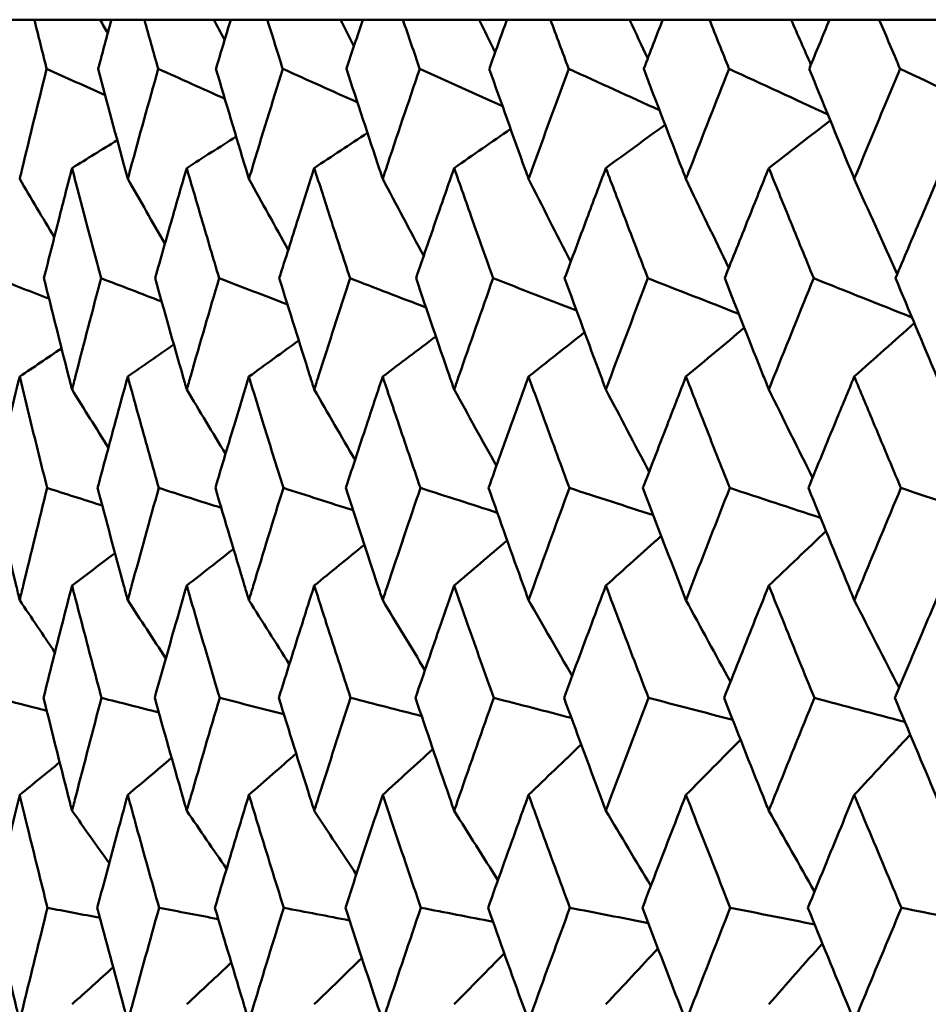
# Model space of a CAD drawing. Header units: millimetres. Extents: x 61 to 1929, y 482 to 2664.
# Tile 25 of 219: x 312.68 to 317.47, y 716.16 to 721.35. Entities that reach past the tile are written whole.
import ezdxf

# ---------------------------------------------------------------- set-up
doc = ezdxf.new("R2010")
doc.units = ezdxf.units.MM
doc.header["$LTSCALE"] = 10
doc.layers.add('Widoczne (ISO)', color=7, linetype='Continuous', lineweight=50)

msp = doc.modelspace()

# ---------------------------------------------------------------- linework, layer by layer
at = {"layer": 'Widoczne (ISO)'}
for p, q in [((312.7552, 721.3536), (312.6016, 721.3536)), ((312.7552, 721.3536), (313.1025, 721.3536)), ((313.1025, 721.3536), (313.1619, 721.3536)), ((313.3357, 721.3536), (313.1619, 721.3536)), ((313.3357, 721.3536), (313.7028, 721.3536)), ((313.7028, 721.3536), (313.7917, 721.3536)), ((313.985, 721.3536), (313.7917, 721.3536)), ((313.985, 721.3536), (314.3704, 721.3536)), ((314.3704, 721.3536), (314.4886, 721.3536)), ((314.7005, 721.3536), (314.4886, 721.3536)), ((314.7005, 721.3536), (315.1027, 721.3536)), ((315.1027, 721.3536), (315.2496, 721.3536)), ((315.4795, 721.3536), (315.2496, 721.3536)), ((315.4795, 721.3536), (315.897, 721.3536)), ((315.897, 721.3536), (316.072, 721.3536)), ((316.3189, 721.3536), (316.072, 721.3536)), ((316.3189, 721.3536), (316.7499, 721.3536)), ((316.7499, 721.3536), (316.9524, 721.3536)), ((317.2153, 721.3536), (316.9524, 721.3536)), ((317.2153, 721.3536), (317.649, 721.3536))]:
    msp.add_line(p, q, dxfattribs=at)
msp.add_circle((330.7742, 751.3536), 50, dxfattribs=at)
for points, knots in [([(312.8201, 721.0943), (312.82, 721.0948), (312.8199, 721.0954), (312.7981, 721.1818), (312.7766, 721.2677), (312.7552, 721.3536)], [0.02951568, 0.02951568, 0.02951568, 0.02951568, 0.02969929, 0.02969929, 0.05939589, 0.05939589, 0.05939589, 0.05939589]), ([(313.1619, 721.3536), (313.1386, 721.2677), (313.1155, 721.1818), (313.0923, 721.0954), (313.0922, 721.0948), (313.092, 721.0943)], [0, 0, 0, 0, 0.02969567, 0.02969567, 0.02988021, 0.02988021, 0.02988021, 0.02988021]), ([(313.4089, 721.0943), (313.4087, 721.0948), (313.4086, 721.0954), (313.384, 721.1818), (313.3598, 721.2677), (313.3357, 721.3536)], [0.02951568, 0.02951568, 0.02951568, 0.02951568, 0.02969929, 0.02969929, 0.05939589, 0.05939589, 0.05939589, 0.05939589]), ([(313.7917, 721.3536), (313.7657, 721.2677), (313.7399, 721.1818), (313.7141, 721.0954), (313.7139, 721.0948), (313.7137, 721.0943)], [0, 0, 0, 0, 0.02969567, 0.02969567, 0.02988021, 0.02988021, 0.02988021, 0.02988021]), ([(314.0662, 721.0943), (314.066, 721.0948), (314.0658, 721.0954), (314.0386, 721.1818), (314.0117, 721.2677), (313.985, 721.3536)], [0.02951568, 0.02951568, 0.02951568, 0.02951568, 0.02969929, 0.02969929, 0.05939589, 0.05939589, 0.05939589, 0.05939589]), ([(314.4886, 721.3536), (314.46, 721.2677), (314.4316, 721.1818), (314.4031, 721.0954), (314.403, 721.0948), (314.4028, 721.0943)], [0, 0, 0, 0, 0.02969567, 0.02969567, 0.02988021, 0.02988021, 0.02988021, 0.02988021]), ([(314.7894, 721.0943), (314.7892, 721.0948), (314.789, 721.0954), (314.7593, 721.1818), (314.7298, 721.2677), (314.7005, 721.3536)], [0.02951568, 0.02951568, 0.02951568, 0.02951568, 0.02969929, 0.02969929, 0.05939589, 0.05939589, 0.05939589, 0.05939589]), ([(315.2496, 721.3536), (315.2186, 721.2677), (315.1877, 721.1818), (315.1568, 721.0954), (315.1566, 721.0948), (315.1564, 721.0943)], [0, 0, 0, 0, 0.02969567, 0.02969567, 0.02988021, 0.02988021, 0.02988021, 0.02988021]), ([(315.5757, 721.0943), (315.5755, 721.0948), (315.5753, 721.0954), (315.5431, 721.1818), (315.5112, 721.2677), (315.4795, 721.3536)], [0.02951568, 0.02951568, 0.02951568, 0.02951568, 0.02969929, 0.02969929, 0.05939589, 0.05939589, 0.05939589, 0.05939589]), ([(316.072, 721.3536), (316.0386, 721.2677), (316.0054, 721.1818), (315.9721, 721.0954), (315.9719, 721.0948), (315.9717, 721.0943)], [0, 0, 0, 0, 0.02969567, 0.02969567, 0.02988021, 0.02988021, 0.02988021, 0.02988021]), ([(316.4219, 721.0943), (316.4217, 721.0948), (316.4215, 721.0954), (316.387, 721.1818), (316.3529, 721.2677), (316.3189, 721.3536)], [0.02951568, 0.02951568, 0.02951568, 0.02951568, 0.02969929, 0.02969929, 0.05939589, 0.05939589, 0.05939589, 0.05939589]), ([(316.9524, 721.3536), (316.9168, 721.2677), (316.8814, 721.1818), (316.8459, 721.0954), (316.8456, 721.0948), (316.8454, 721.0943)], [0, 0, 0, 0, 0.02969567, 0.02969567, 0.02988021, 0.02988021, 0.02988021, 0.02988021]), ([(317.3249, 721.0943), (317.3246, 721.0948), (317.3244, 721.0954), (317.2878, 721.1818), (317.2515, 721.2677), (317.2153, 721.3536)], [0.02951568, 0.02951568, 0.02951568, 0.02951568, 0.02969929, 0.02969929, 0.05939589, 0.05939589, 0.05939589, 0.05939589]), ([(312.6777, 720.5133), (312.6816, 720.5295), (312.6855, 720.5457), (312.7323, 720.7394), (312.7759, 720.9169), (312.8201, 721.0943)], [0.0853813, 0.0853813, 0.0853813, 0.0853813, 0.09097809, 0.09097809, 0.15214536, 0.15214536, 0.15214536, 0.15214536]), ([(313.092, 721.0943), (313.139, 720.917), (313.1865, 720.7396), (313.2392, 720.546), (313.2436, 720.5296), (313.2481, 720.5133)], [0.0297954, 0.0297954, 0.0297954, 0.0297954, 0.09092493, 0.09092493, 0.09655955, 0.09655955, 0.09655955, 0.09655955]), ([(313.2481, 720.5133), (313.2525, 720.5295), (313.257, 720.5457), (313.3099, 720.7394), (313.359, 720.9169), (313.4089, 721.0943)], [0.0853813, 0.0853813, 0.0853813, 0.0853813, 0.09097809, 0.09097809, 0.15214536, 0.15214536, 0.15214536, 0.15214536]), ([(313.7137, 721.0943), (313.7661, 720.917), (313.8192, 720.7396), (313.8778, 720.546), (313.8827, 720.5296), (313.8877, 720.5133)], [0.0297954, 0.0297954, 0.0297954, 0.0297954, 0.09092493, 0.09092493, 0.09655955, 0.09655955, 0.09655955, 0.09655955]), ([(313.8877, 720.5133), (313.8926, 720.5295), (313.8975, 720.5457), (313.9564, 720.7394), (314.0109, 720.9169), (314.0662, 721.0943)], [0.0853813, 0.0853813, 0.0853813, 0.0853813, 0.09097809, 0.09097809, 0.15214536, 0.15214536, 0.15214536, 0.15214536]), ([(314.4028, 721.0943), (314.4605, 720.917), (314.5187, 720.7396), (314.583, 720.546), (314.5885, 720.5296), (314.5939, 720.5133)], [0.0297954, 0.0297954, 0.0297954, 0.0297954, 0.09092493, 0.09092493, 0.09655955, 0.09655955, 0.09655955, 0.09655955]), ([(314.5939, 720.5133), (314.5993, 720.5295), (314.6047, 720.5457), (314.6692, 720.7394), (314.729, 720.9169), (314.7894, 721.0943)], [0.0853813, 0.0853813, 0.0853813, 0.0853813, 0.09097809, 0.09097809, 0.15214536, 0.15214536, 0.15214536, 0.15214536]), ([(315.1564, 721.0943), (315.2191, 720.917), (315.2824, 720.7396), (315.3522, 720.546), (315.3581, 720.5296), (315.364, 720.5133)], [0.0297954, 0.0297954, 0.0297954, 0.0297954, 0.09092493, 0.09092493, 0.09655955, 0.09655955, 0.09655955, 0.09655955]), ([(315.364, 720.5133), (315.3698, 720.5295), (315.3757, 720.5457), (315.4457, 720.7394), (315.5104, 720.9169), (315.5757, 721.0943)], [0.0853813, 0.0853813, 0.0853813, 0.0853813, 0.09097809, 0.09097809, 0.15214536, 0.15214536, 0.15214536, 0.15214536]), ([(315.9717, 721.0943), (316.0392, 720.917), (316.1073, 720.7396), (316.1822, 720.546), (316.1885, 720.5296), (316.1949, 720.5133)], [0.0297954, 0.0297954, 0.0297954, 0.0297954, 0.09092493, 0.09092493, 0.09655955, 0.09655955, 0.09655955, 0.09655955]), ([(316.1949, 720.5133), (316.2011, 720.5295), (316.2074, 720.5457), (316.2826, 720.7394), (316.352, 720.9169), (316.4219, 721.0943)], [0.0853813, 0.0853813, 0.0853813, 0.0853813, 0.09097809, 0.09097809, 0.15214536, 0.15214536, 0.15214536, 0.15214536]), ([(316.8454, 721.0943), (316.9175, 720.917), (316.99, 720.7396), (317.0698, 720.546), (317.0765, 720.5296), (317.0833, 720.5133)], [0.0297954, 0.0297954, 0.0297954, 0.0297954, 0.09092493, 0.09092493, 0.09655955, 0.09655955, 0.09655955, 0.09655955]), ([(317.0833, 720.5133), (317.09, 720.5295), (317.0967, 720.5457), (317.1767, 720.7394), (317.2505, 720.9169), (317.3249, 721.0943)], [0.0853813, 0.0853813, 0.0853813, 0.0853813, 0.09097809, 0.09097809, 0.15214536, 0.15214536, 0.15214536, 0.15214536]), ([(312.9541, 720.571), (312.931, 720.4821), (312.9081, 720.3932), (312.8586, 720.1994), (312.8321, 720.0945), (312.8058, 719.9896)], [0.03078053, 0.03078053, 0.03078053, 0.03078053, 0.06149921, 0.06149921, 0.09773041, 0.09773041, 0.09773041, 0.09773041]), ([(313.1073, 719.9896), (313.0793, 720.0945), (313.0514, 720.1994), (313.0004, 720.3931), (312.9772, 720.482), (312.9541, 720.571)], [0.02528165, 0.02528165, 0.02528165, 0.02528165, 0.06150593, 0.06150593, 0.09223152, 0.09223152, 0.09223152, 0.09223152]), ([(313.5594, 720.571), (313.5335, 720.4821), (313.5078, 720.3932), (313.4522, 720.1994), (313.4223, 720.0945), (313.3927, 719.9896)], [0.03078053, 0.03078053, 0.03078053, 0.03078053, 0.06149921, 0.06149921, 0.09773041, 0.09773041, 0.09773041, 0.09773041]), ([(313.7308, 719.9896), (313.6995, 720.0945), (313.6684, 720.1994), (313.6113, 720.3931), (313.5853, 720.482), (313.5594, 720.571)], [0.02528165, 0.02528165, 0.02528165, 0.02528165, 0.06150593, 0.06150593, 0.09223152, 0.09223152, 0.09223152, 0.09223152]), ([(314.2326, 720.571), (314.204, 720.4821), (314.1756, 720.3932), (314.1141, 720.1994), (314.0811, 720.0945), (314.0482, 719.9896)], [0.03078053, 0.03078053, 0.03078053, 0.03078053, 0.06149921, 0.06149921, 0.09773041, 0.09773041, 0.09773041, 0.09773041]), ([(314.4216, 719.9896), (314.3871, 720.0945), (314.3528, 720.1994), (314.2899, 720.3931), (314.2612, 720.482), (314.2326, 720.571)], [0.02528165, 0.02528165, 0.02528165, 0.02528165, 0.06150593, 0.06150593, 0.09223152, 0.09223152, 0.09223152, 0.09223152]), ([(314.9711, 720.571), (314.94, 720.4821), (314.909, 720.3932), (314.8418, 720.1994), (314.8057, 720.0945), (314.7697, 719.9896)], [0.03078053, 0.03078053, 0.03078053, 0.03078053, 0.06149921, 0.06149921, 0.09773041, 0.09773041, 0.09773041, 0.09773041]), ([(315.1769, 719.9896), (315.1394, 720.0945), (315.1021, 720.1994), (315.0336, 720.3931), (315.0023, 720.482), (314.9711, 720.571)], [0.02528165, 0.02528165, 0.02528165, 0.02528165, 0.06150593, 0.06150593, 0.09223152, 0.09223152, 0.09223152, 0.09223152]), ([(315.772, 720.571), (315.7384, 720.4821), (315.7049, 720.3932), (315.6324, 720.1994), (315.5933, 720.0945), (315.5544, 719.9896)], [0.03078053, 0.03078053, 0.03078053, 0.03078053, 0.06149921, 0.06149921, 0.09773041, 0.09773041, 0.09773041, 0.09773041]), ([(315.9937, 719.9896), (315.9534, 720.0945), (315.9132, 720.1994), (315.8394, 720.3931), (315.8056, 720.482), (315.772, 720.571)], [0.02528165, 0.02528165, 0.02528165, 0.02528165, 0.06150593, 0.06150593, 0.09223152, 0.09223152, 0.09223152, 0.09223152]), ([(316.6321, 720.571), (316.5962, 720.4821), (316.5604, 720.3932), (316.4827, 720.1994), (316.4408, 720.0945), (316.3992, 719.9896)], [0.03078053, 0.03078053, 0.03078053, 0.03078053, 0.06149921, 0.06149921, 0.09773041, 0.09773041, 0.09773041, 0.09773041]), ([(316.8689, 719.9896), (316.8259, 720.0945), (316.783, 720.1994), (316.7041, 720.3931), (316.668, 720.482), (316.6321, 720.571)], [0.02528165, 0.02528165, 0.02528165, 0.02528165, 0.06150593, 0.06150593, 0.09223152, 0.09223152, 0.09223152, 0.09223152]), ([(317.548, 720.571), (317.5099, 720.4821), (317.4719, 720.3932), (317.3894, 720.1994), (317.3449, 720.0945), (317.3007, 719.9896)], [0.03078053, 0.03078053, 0.03078053, 0.03078053, 0.06149921, 0.06149921, 0.09773041, 0.09773041, 0.09773041, 0.09773041]), ([(312.8058, 719.9896), (312.8484, 719.8181), (312.8916, 719.6466), (312.9417, 719.4508), (312.9479, 719.4265), (312.9541, 719.4023)], [0.02983351, 0.02983351, 0.02983351, 0.02983351, 0.0889495, 0.0889495, 0.09731113, 0.09731113, 0.09731113, 0.09731113]), ([(312.9541, 719.4023), (312.9603, 719.4264), (312.9665, 719.4506), (313.017, 719.6464), (313.0618, 719.818), (313.1073, 719.9896)], [0.0806421, 0.0806421, 0.0806421, 0.0806421, 0.08897282, 0.08897282, 0.14811965, 0.14811965, 0.14811965, 0.14811965]), ([(313.3927, 719.9896), (313.4407, 719.8181), (313.4893, 719.6466), (313.5454, 719.4508), (313.5524, 719.4265), (313.5594, 719.4023)], [0.02983351, 0.02983351, 0.02983351, 0.02983351, 0.0889495, 0.0889495, 0.09731113, 0.09731113, 0.09731113, 0.09731113]), ([(313.5594, 719.4023), (313.5663, 719.4264), (313.5733, 719.4506), (313.6299, 719.6464), (313.68, 719.818), (313.7308, 719.9896)], [0.0806421, 0.0806421, 0.0806421, 0.0806421, 0.08897282, 0.08897282, 0.14811965, 0.14811965, 0.14811965, 0.14811965]), ([(314.0482, 719.9896), (314.1014, 719.8181), (314.1552, 719.6466), (314.2172, 719.4508), (314.2249, 719.4265), (314.2326, 719.4023)], [0.02983351, 0.02983351, 0.02983351, 0.02983351, 0.0889495, 0.0889495, 0.09731113, 0.09731113, 0.09731113, 0.09731113]), ([(314.2326, 719.4023), (314.2403, 719.4264), (314.248, 719.4506), (314.3104, 719.6464), (314.3657, 719.818), (314.4216, 719.9896)], [0.0806421, 0.0806421, 0.0806421, 0.0806421, 0.08897282, 0.08897282, 0.14811965, 0.14811965, 0.14811965, 0.14811965]), ([(314.7697, 719.9896), (314.8279, 719.8181), (314.8867, 719.6466), (314.9543, 719.4508), (314.9627, 719.4265), (314.9711, 719.4023)], [0.02983351, 0.02983351, 0.02983351, 0.02983351, 0.0889495, 0.0889495, 0.09731113, 0.09731113, 0.09731113, 0.09731113]), ([(314.9711, 719.4023), (314.9795, 719.4264), (314.9879, 719.4506), (315.0559, 719.6464), (315.1161, 719.818), (315.1769, 719.9896)], [0.0806421, 0.0806421, 0.0806421, 0.0806421, 0.08897282, 0.08897282, 0.14811965, 0.14811965, 0.14811965, 0.14811965]), ([(315.5544, 719.9896), (315.6174, 719.8181), (315.6808, 719.6466), (315.7539, 719.4508), (315.7629, 719.4265), (315.772, 719.4023)], [0.02983351, 0.02983351, 0.02983351, 0.02983351, 0.0889495, 0.0889495, 0.09731113, 0.09731113, 0.09731113, 0.09731113]), ([(315.772, 719.4023), (315.781, 719.4264), (315.7901, 719.4506), (315.8635, 719.6464), (315.9283, 719.818), (315.9937, 719.9896)], [0.0806421, 0.0806421, 0.0806421, 0.0806421, 0.08897282, 0.08897282, 0.14811965, 0.14811965, 0.14811965, 0.14811965]), ([(316.3992, 719.9896), (316.4666, 719.8181), (316.5346, 719.6466), (316.6127, 719.4508), (316.6224, 719.4265), (316.6321, 719.4023)], [0.02983351, 0.02983351, 0.02983351, 0.02983351, 0.0889495, 0.0889495, 0.09731113, 0.09731113, 0.09731113, 0.09731113]), ([(316.6321, 719.4023), (316.6418, 719.4264), (316.6514, 719.4506), (316.7299, 719.6464), (316.7991, 719.818), (316.8689, 719.9896)], [0.0806421, 0.0806421, 0.0806421, 0.0806421, 0.08897282, 0.08897282, 0.14811965, 0.14811965, 0.14811965, 0.14811965]), ([(317.3007, 719.9896), (317.3724, 719.8181), (317.4445, 719.6466), (317.5274, 719.4508), (317.5377, 719.4265), (317.548, 719.4023)], [0.02983351, 0.02983351, 0.02983351, 0.02983351, 0.0889495, 0.0889495, 0.09731113, 0.09731113, 0.09731113, 0.09731113]), ([(312.6777, 719.4706), (312.6586, 719.3921), (312.6397, 719.3137), (312.5929, 719.1179), (312.5651, 719.0005), (312.5377, 718.8831)], [0.03448054, 0.03448054, 0.03448054, 0.03448054, 0.06157222, 0.06157222, 0.10209717, 0.10209717, 0.10209717, 0.10209717]), ([(312.8228, 718.8831), (312.7933, 719.0005), (312.7641, 719.1178), (312.7159, 719.3136), (312.6967, 719.3921), (312.6777, 719.4706)], [0.02104899, 0.02104899, 0.02104899, 0.02104899, 0.0615671, 0.0615671, 0.08866561, 0.08866561, 0.08866561, 0.08866561]), ([(313.2481, 719.4706), (313.2265, 719.3921), (313.2051, 719.3137), (313.152, 719.1179), (313.1205, 719.0005), (313.0892, 718.8831)], [0.03448054, 0.03448054, 0.03448054, 0.03448054, 0.06157222, 0.06157222, 0.10209717, 0.10209717, 0.10209717, 0.10209717]), ([(313.4119, 718.8831), (313.3787, 719.0005), (313.3458, 719.1178), (313.2913, 719.3136), (313.2697, 719.3921), (313.2481, 719.4706)], [0.02104899, 0.02104899, 0.02104899, 0.02104899, 0.0615671, 0.0615671, 0.08866561, 0.08866561, 0.08866561, 0.08866561]), ([(313.8877, 719.4706), (313.8637, 719.3921), (313.8399, 719.3137), (313.7807, 719.1179), (313.7455, 719.0005), (313.7106, 718.8831)], [0.03448054, 0.03448054, 0.03448054, 0.03448054, 0.06157222, 0.06157222, 0.10209717, 0.10209717, 0.10209717, 0.10209717]), ([(314.0694, 718.8831), (314.0327, 719.0005), (313.9962, 719.1178), (313.9357, 719.3136), (313.9116, 719.3921), (313.8877, 719.4706)], [0.02104899, 0.02104899, 0.02104899, 0.02104899, 0.0615671, 0.0615671, 0.08866561, 0.08866561, 0.08866561, 0.08866561]), ([(314.5939, 719.4706), (314.5676, 719.3921), (314.5414, 719.3137), (314.4764, 719.1179), (314.4377, 719.0005), (314.3993, 718.8831)], [0.03448054, 0.03448054, 0.03448054, 0.03448054, 0.06157222, 0.06157222, 0.10209717, 0.10209717, 0.10209717, 0.10209717]), ([(314.793, 718.8831), (314.7528, 719.0005), (314.7128, 719.1178), (314.6466, 719.3136), (314.6202, 719.3921), (314.5939, 719.4706)], [0.02104899, 0.02104899, 0.02104899, 0.02104899, 0.0615671, 0.0615671, 0.08866561, 0.08866561, 0.08866561, 0.08866561]), ([(315.364, 719.4706), (315.3354, 719.3921), (315.307, 719.3137), (315.2365, 719.1179), (315.1944, 719.0005), (315.1527, 718.8831)], [0.03448054, 0.03448054, 0.03448054, 0.03448054, 0.06157222, 0.06157222, 0.10209717, 0.10209717, 0.10209717, 0.10209717]), ([(315.5795, 718.8831), (315.5361, 719.0005), (315.4928, 719.1178), (315.4211, 719.3136), (315.3925, 719.3921), (315.364, 719.4706)], [0.02104899, 0.02104899, 0.02104899, 0.02104899, 0.0615671, 0.0615671, 0.08866561, 0.08866561, 0.08866561, 0.08866561]), ([(316.1949, 719.4706), (316.1642, 719.3921), (316.1337, 719.3137), (316.0579, 719.1179), (316.0126, 719.0005), (315.9677, 718.8831)], [0.03448054, 0.03448054, 0.03448054, 0.03448054, 0.06157222, 0.06157222, 0.10209717, 0.10209717, 0.10209717, 0.10209717]), ([(316.4261, 718.8831), (316.3795, 719.0005), (316.3332, 719.1178), (316.2562, 719.3136), (316.2255, 719.3921), (316.1949, 719.4706)], [0.02104899, 0.02104899, 0.02104899, 0.02104899, 0.0615671, 0.0615671, 0.08866561, 0.08866561, 0.08866561, 0.08866561]), ([(317.0833, 719.4706), (317.0507, 719.3921), (317.0182, 719.3137), (316.9373, 719.1179), (316.8891, 719.0005), (316.8411, 718.8831)], [0.03448054, 0.03448054, 0.03448054, 0.03448054, 0.06157222, 0.06157222, 0.10209717, 0.10209717, 0.10209717, 0.10209717]), ([(317.3293, 718.8831), (317.2798, 719.0005), (317.2305, 719.1178), (317.1486, 719.3136), (317.1159, 719.3921), (317.0833, 719.4706)], [0.02104899, 0.02104899, 0.02104899, 0.02104899, 0.0615671, 0.0615671, 0.08866561, 0.08866561, 0.08866561, 0.08866561]), ([(312.5377, 718.8831), (312.5776, 718.7109), (312.6182, 718.5387), (312.6656, 718.3413), (312.6716, 718.3161), (312.6777, 718.2908)], [0.02530969, 0.02530969, 0.02530969, 0.02530969, 0.08465152, 0.08465152, 0.09334823, 0.09334823, 0.09334823, 0.09334823]), ([(312.6777, 718.2908), (312.6837, 718.316), (312.6898, 718.3412), (312.7376, 718.5386), (312.7799, 718.7109), (312.8228, 718.8831)], [0.07597559, 0.07597559, 0.07597559, 0.07597559, 0.08464777, 0.08464777, 0.14401425, 0.14401425, 0.14401425, 0.14401425]), ([(313.0892, 718.8831), (313.1347, 718.7109), (313.1808, 718.5387), (313.2344, 718.3413), (313.2412, 718.3161), (313.2481, 718.2908)], [0.02530969, 0.02530969, 0.02530969, 0.02530969, 0.08465152, 0.08465152, 0.09334823, 0.09334823, 0.09334823, 0.09334823]), ([(313.2481, 718.2908), (313.2549, 718.316), (313.2618, 718.3412), (313.3158, 718.5386), (313.3635, 718.7109), (313.4119, 718.8831)], [0.07597559, 0.07597559, 0.07597559, 0.07597559, 0.08464777, 0.08464777, 0.14401425, 0.14401425, 0.14401425, 0.14401425]), ([(313.7106, 718.8831), (313.7614, 718.7109), (313.8128, 718.5387), (313.8724, 718.3413), (313.88, 718.3161), (313.8877, 718.2908)], [0.02530969, 0.02530969, 0.02530969, 0.02530969, 0.08465152, 0.08465152, 0.09334823, 0.09334823, 0.09334823, 0.09334823]), ([(313.8877, 718.2908), (313.8953, 718.316), (313.9029, 718.3412), (313.9629, 718.5386), (314.0159, 718.7109), (314.0694, 718.8831)], [0.07597559, 0.07597559, 0.07597559, 0.07597559, 0.08464777, 0.08464777, 0.14401425, 0.14401425, 0.14401425, 0.14401425]), ([(314.3993, 718.8831), (314.4552, 718.7109), (314.5117, 718.5387), (314.5771, 718.3413), (314.5855, 718.3161), (314.5939, 718.2908)], [0.02530969, 0.02530969, 0.02530969, 0.02530969, 0.08465152, 0.08465152, 0.09334823, 0.09334823, 0.09334823, 0.09334823]), ([(314.5939, 718.2908), (314.6022, 718.316), (314.6106, 718.3412), (314.6764, 718.5386), (314.7344, 718.7109), (314.793, 718.8831)], [0.07597559, 0.07597559, 0.07597559, 0.07597559, 0.08464777, 0.08464777, 0.14401425, 0.14401425, 0.14401425, 0.14401425]), ([(315.1527, 718.8831), (315.2135, 718.7109), (315.2748, 718.5387), (315.3458, 718.3413), (315.3549, 718.3161), (315.364, 718.2908)], [0.02530969, 0.02530969, 0.02530969, 0.02530969, 0.08465152, 0.08465152, 0.09334823, 0.09334823, 0.09334823, 0.09334823]), ([(315.364, 718.2908), (315.373, 718.316), (315.3821, 718.3412), (315.4534, 718.5386), (315.5162, 718.7109), (315.5795, 718.8831)], [0.07597559, 0.07597559, 0.07597559, 0.07597559, 0.08464777, 0.08464777, 0.14401425, 0.14401425, 0.14401425, 0.14401425]), ([(315.9677, 718.8831), (316.0331, 718.7109), (316.0991, 718.5387), (316.1753, 718.3413), (316.1851, 718.3161), (316.1949, 718.2908)], [0.02530969, 0.02530969, 0.02530969, 0.02530969, 0.08465152, 0.08465152, 0.09334823, 0.09334823, 0.09334823, 0.09334823]), ([(316.1949, 718.2908), (316.2046, 718.316), (316.2143, 718.3412), (316.2909, 718.5386), (316.3583, 718.7109), (316.4261, 718.8831)], [0.07597559, 0.07597559, 0.07597559, 0.07597559, 0.08464777, 0.08464777, 0.14401425, 0.14401425, 0.14401425, 0.14401425]), ([(316.8411, 718.8831), (316.911, 718.7109), (316.9813, 718.5387), (317.0625, 718.3413), (317.0729, 718.3161), (317.0833, 718.2908)], [0.02530969, 0.02530969, 0.02530969, 0.02530969, 0.08465152, 0.08465152, 0.09334823, 0.09334823, 0.09334823, 0.09334823]), ([(317.0833, 718.2908), (317.0937, 718.316), (317.104, 718.3412), (317.1856, 718.5386), (317.2572, 718.7109), (317.3293, 718.8831)], [0.07597559, 0.07597559, 0.07597559, 0.07597559, 0.08464777, 0.08464777, 0.14401425, 0.14401425, 0.14401425, 0.14401425]), ([(312.9541, 718.3678), (312.9366, 718.3002), (312.9192, 718.2325), (312.8688, 718.0351), (312.836, 717.9054), (312.8036, 717.7757)], [0.03825175, 0.03825175, 0.03825175, 0.03825175, 0.06160817, 0.06160817, 0.10638617, 0.10638617, 0.10638617, 0.10638617]), ([(313.1096, 717.7757), (313.075, 717.9054), (313.0408, 718.0351), (312.9892, 718.2325), (312.9716, 718.3002), (312.9541, 718.3678)], [0.01681985, 0.01681985, 0.01681985, 0.01681985, 0.06159108, 0.06159108, 0.08495433, 0.08495433, 0.08495433, 0.08495433]), ([(313.5594, 718.3678), (313.5398, 718.3002), (313.5203, 718.2325), (313.4636, 718.0351), (313.4268, 717.9054), (313.3903, 717.7757)], [0.03825175, 0.03825175, 0.03825175, 0.03825175, 0.06160817, 0.06160817, 0.10638617, 0.10638617, 0.10638617, 0.10638617]), ([(313.7334, 717.7757), (313.6947, 717.9054), (313.6565, 718.0351), (313.5987, 718.2325), (313.579, 718.3002), (313.5594, 718.3678)], [0.01681985, 0.01681985, 0.01681985, 0.01681985, 0.06159108, 0.06159108, 0.08495433, 0.08495433, 0.08495433, 0.08495433]), ([(314.2326, 718.3678), (314.211, 718.3002), (314.1894, 718.2325), (314.1268, 718.0351), (314.086, 717.9054), (314.0455, 717.7757)], [0.03825175, 0.03825175, 0.03825175, 0.03825175, 0.06160817, 0.06160817, 0.10638617, 0.10638617, 0.10638617, 0.10638617]), ([(314.4244, 717.7757), (314.3819, 717.9054), (314.3397, 718.0351), (314.276, 718.2325), (314.2543, 718.3002), (314.2326, 718.3678)], [0.01681985, 0.01681985, 0.01681985, 0.01681985, 0.06159108, 0.06159108, 0.08495433, 0.08495433, 0.08495433, 0.08495433]), ([(314.9711, 718.3678), (314.9475, 718.3002), (314.924, 718.2325), (314.8557, 718.0351), (314.8111, 717.9054), (314.7668, 717.7757)], [0.03825175, 0.03825175, 0.03825175, 0.03825175, 0.06160817, 0.06160817, 0.10638617, 0.10638617, 0.10638617, 0.10638617]), ([(315.1799, 717.7757), (315.1337, 717.9054), (315.0878, 718.0351), (315.0184, 718.2325), (314.9947, 718.3002), (314.9711, 718.3678)], [0.01681985, 0.01681985, 0.01681985, 0.01681985, 0.06159108, 0.06159108, 0.08495433, 0.08495433, 0.08495433, 0.08495433]), ([(315.772, 718.3678), (315.7465, 718.3002), (315.7211, 718.2325), (315.6473, 718.0351), (315.5991, 717.9054), (315.5513, 717.7757)], [0.03825175, 0.03825175, 0.03825175, 0.03825175, 0.06160817, 0.06160817, 0.10638617, 0.10638617, 0.10638617, 0.10638617]), ([(315.997, 717.7757), (315.9473, 717.9054), (315.8978, 718.0351), (315.823, 718.2325), (315.7975, 718.3002), (315.772, 718.3678)], [0.01681985, 0.01681985, 0.01681985, 0.01681985, 0.06159108, 0.06159108, 0.08495433, 0.08495433, 0.08495433, 0.08495433]), ([(316.6321, 718.3678), (316.6049, 718.3002), (316.5777, 718.2325), (316.4987, 718.0351), (316.4471, 717.9054), (316.3958, 717.7757)], [0.03825175, 0.03825175, 0.03825175, 0.03825175, 0.06160817, 0.06160817, 0.10638617, 0.10638617, 0.10638617, 0.10638617]), ([(316.8724, 717.7757), (316.8193, 717.9054), (316.7666, 718.0351), (316.6867, 718.2325), (316.6593, 718.3002), (316.6321, 718.3678)], [0.01681985, 0.01681985, 0.01681985, 0.01681985, 0.06159108, 0.06159108, 0.08495433, 0.08495433, 0.08495433, 0.08495433]), ([(317.548, 718.3678), (317.5191, 718.3002), (317.4903, 718.2325), (317.4064, 718.0351), (317.3516, 717.9054), (317.2971, 717.7757)], [0.03825175, 0.03825175, 0.03825175, 0.03825175, 0.06160817, 0.06160817, 0.10638617, 0.10638617, 0.10638617, 0.10638617]), ([(312.8036, 717.7757), (312.8466, 717.6027), (312.8902, 717.4296), (312.941, 717.231), (312.9475, 717.2054), (312.9541, 717.1799)], [0.02053386, 0.02053386, 0.02053386, 0.02053386, 0.08016461, 0.08016461, 0.08898694, 0.08898694, 0.08898694, 0.08898694]), ([(312.9541, 717.1799), (312.9607, 717.2054), (312.9672, 717.2309), (313.0185, 717.4295), (313.0637, 717.6026), (313.1096, 717.7757)], [0.07138254, 0.07138254, 0.07138254, 0.07138254, 0.08018544, 0.08018544, 0.13983561, 0.13983561, 0.13983561, 0.13983561]), ([(313.3903, 717.7757), (313.4387, 717.6027), (313.4877, 717.4296), (313.5447, 717.231), (313.552, 717.2054), (313.5594, 717.1799)], [0.02053386, 0.02053386, 0.02053386, 0.02053386, 0.08016461, 0.08016461, 0.08898694, 0.08898694, 0.08898694, 0.08898694]), ([(313.5594, 717.1799), (313.5667, 717.2054), (313.5741, 717.2309), (313.6315, 717.4295), (313.6821, 717.6026), (313.7334, 717.7757)], [0.07138254, 0.07138254, 0.07138254, 0.07138254, 0.08018544, 0.08018544, 0.13983561, 0.13983561, 0.13983561, 0.13983561]), ([(314.0455, 717.7757), (314.0992, 717.6027), (314.1534, 717.4296), (314.2163, 717.231), (314.2245, 717.2054), (314.2326, 717.1799)], [0.02053386, 0.02053386, 0.02053386, 0.02053386, 0.08016461, 0.08016461, 0.08898694, 0.08898694, 0.08898694, 0.08898694]), ([(314.2326, 717.1799), (314.2407, 717.2054), (314.2489, 717.2309), (314.3122, 717.4295), (314.368, 717.6026), (314.4244, 717.7757)], [0.07138254, 0.07138254, 0.07138254, 0.07138254, 0.08018544, 0.08018544, 0.13983561, 0.13983561, 0.13983561, 0.13983561]), ([(314.7668, 717.7757), (314.8255, 717.6027), (314.8847, 717.4296), (314.9534, 717.231), (314.9623, 717.2054), (314.9711, 717.1799)], [0.02053386, 0.02053386, 0.02053386, 0.02053386, 0.08016461, 0.08016461, 0.08898694, 0.08898694, 0.08898694, 0.08898694]), ([(314.9711, 717.1799), (314.98, 717.2054), (314.9889, 717.2309), (315.0579, 717.4295), (315.1186, 717.6026), (315.1799, 717.7757)], [0.07138254, 0.07138254, 0.07138254, 0.07138254, 0.08018544, 0.08018544, 0.13983561, 0.13983561, 0.13983561, 0.13983561]), ([(315.5513, 717.7757), (315.6147, 717.6027), (315.6787, 717.4296), (315.7529, 717.231), (315.7624, 717.2054), (315.772, 717.1799)], [0.02053386, 0.02053386, 0.02053386, 0.02053386, 0.08016461, 0.08016461, 0.08898694, 0.08898694, 0.08898694, 0.08898694]), ([(315.772, 717.1799), (315.7816, 717.2054), (315.7911, 717.2309), (315.8656, 717.4295), (315.931, 717.6026), (315.997, 717.7757)], [0.07138254, 0.07138254, 0.07138254, 0.07138254, 0.08018544, 0.08018544, 0.13983561, 0.13983561, 0.13983561, 0.13983561]), ([(316.3958, 717.7757), (316.4638, 717.6027), (316.5323, 717.4296), (316.6116, 717.231), (316.6219, 717.2054), (316.6321, 717.1799)], [0.02053386, 0.02053386, 0.02053386, 0.02053386, 0.08016461, 0.08016461, 0.08898694, 0.08898694, 0.08898694, 0.08898694]), ([(316.6321, 717.1799), (316.6423, 717.2054), (316.6525, 717.2309), (316.7322, 717.4295), (316.802, 717.6026), (316.8724, 717.7757)], [0.07138254, 0.07138254, 0.07138254, 0.07138254, 0.08018544, 0.08018544, 0.13983561, 0.13983561, 0.13983561, 0.13983561]), ([(317.2971, 717.7757), (317.3694, 717.6027), (317.4422, 717.4296), (317.5263, 717.231), (317.5371, 717.2054), (317.548, 717.1799)], [0.02053386, 0.02053386, 0.02053386, 0.02053386, 0.08016461, 0.08016461, 0.08898694, 0.08898694, 0.08898694, 0.08898694]), ([(312.6777, 717.2636), (312.664, 717.2071), (312.6504, 717.1506), (312.6028, 716.9521), (312.5692, 716.8101), (312.5361, 716.6681)], [0.04208868, 0.04208868, 0.04208868, 0.04208868, 0.06158988, 0.06158988, 0.11059803, 0.11059803, 0.11059803, 0.11059803]), ([(312.8245, 716.6681), (312.7889, 716.8101), (312.7537, 716.9521), (312.7051, 717.1506), (312.6914, 717.2071), (312.6777, 717.2636)], [0.01259731, 0.01259731, 0.01259731, 0.01259731, 0.06159863, 0.06159863, 0.08110666, 0.08110666, 0.08110666, 0.08110666]), ([(313.2481, 717.2636), (313.2326, 717.2071), (313.2172, 717.1506), (313.1633, 716.9521), (313.1251, 716.8101), (313.0874, 716.6681)], [0.04208868, 0.04208868, 0.04208868, 0.04208868, 0.06158988, 0.06158988, 0.11059803, 0.11059803, 0.11059803, 0.11059803]), ([(313.4138, 716.6681), (313.3737, 716.8101), (313.334, 716.9521), (313.2791, 717.1506), (313.2636, 717.2071), (313.2481, 717.2636)], [0.01259731, 0.01259731, 0.01259731, 0.01259731, 0.06159863, 0.06159863, 0.08110666, 0.08110666, 0.08110666, 0.08110666]), ([(313.8877, 717.2636), (313.8704, 717.2071), (313.8533, 717.1506), (313.7933, 716.9521), (313.7507, 716.8101), (313.7086, 716.6681)], [0.04208868, 0.04208868, 0.04208868, 0.04208868, 0.06158988, 0.06158988, 0.11059803, 0.11059803, 0.11059803, 0.11059803]), ([(314.0716, 716.6681), (314.0272, 716.8101), (313.9831, 716.9521), (313.9222, 717.1506), (313.9049, 717.2071), (313.8877, 717.2636)], [0.01259731, 0.01259731, 0.01259731, 0.01259731, 0.06159863, 0.06159863, 0.08110666, 0.08110666, 0.08110666, 0.08110666]), ([(314.5939, 717.2636), (314.575, 717.2071), (314.5562, 717.1506), (314.4902, 716.9521), (314.4435, 716.8101), (314.3971, 716.6681)], [0.04208868, 0.04208868, 0.04208868, 0.04208868, 0.06158988, 0.06158988, 0.11059803, 0.11059803, 0.11059803, 0.11059803]), ([(314.7953, 716.6681), (314.7467, 716.8101), (314.6985, 716.9521), (314.6317, 717.1506), (314.6128, 717.2071), (314.5939, 717.2636)], [0.01259731, 0.01259731, 0.01259731, 0.01259731, 0.06159863, 0.06159863, 0.08110666, 0.08110666, 0.08110666, 0.08110666]), ([(315.364, 717.2636), (315.3435, 717.2071), (315.323, 717.1506), (315.2515, 716.9521), (315.2007, 716.8101), (315.1503, 716.6681)], [0.04208868, 0.04208868, 0.04208868, 0.04208868, 0.06158988, 0.06158988, 0.11059803, 0.11059803, 0.11059803, 0.11059803]), ([(315.5821, 716.6681), (315.5295, 716.8101), (315.4774, 716.9521), (315.405, 717.1506), (315.3845, 717.2071), (315.364, 717.2636)], [0.01259731, 0.01259731, 0.01259731, 0.01259731, 0.06159863, 0.06159863, 0.08110666, 0.08110666, 0.08110666, 0.08110666]), ([(316.1949, 717.2636), (316.1729, 717.2071), (316.1509, 717.1506), (316.074, 716.9521), (316.0194, 716.8101), (315.9651, 716.6681)], [0.04208868, 0.04208868, 0.04208868, 0.04208868, 0.06158988, 0.06158988, 0.11059803, 0.11059803, 0.11059803, 0.11059803]), ([(316.4288, 716.6681), (316.3725, 716.8101), (316.3166, 716.9521), (316.2389, 717.1506), (316.2169, 717.2071), (316.1949, 717.2636)], [0.01259731, 0.01259731, 0.01259731, 0.01259731, 0.06159863, 0.06159863, 0.08110666, 0.08110666, 0.08110666, 0.08110666]), ([(317.0833, 717.2636), (317.0599, 717.2071), (317.0365, 717.1506), (316.9546, 716.9521), (316.8963, 716.8101), (316.8384, 716.6681)], [0.04208868, 0.04208868, 0.04208868, 0.04208868, 0.06158988, 0.06158988, 0.11059803, 0.11059803, 0.11059803, 0.11059803]), ([(317.3321, 716.6681), (317.2723, 716.8101), (317.2129, 716.9521), (317.1302, 717.1506), (317.1067, 717.2071), (317.0833, 717.2636)], [0.01259731, 0.01259731, 0.01259731, 0.01259731, 0.06159863, 0.06159863, 0.08110666, 0.08110666, 0.08110666, 0.08110666]), ([(312.5361, 716.6681), (312.5765, 716.4941), (312.6176, 716.3201), (312.6655, 716.1208), (312.6716, 716.0954), (312.6777, 716.0701)], [0.01556037, 0.01556037, 0.01556037, 0.01556037, 0.07555527, 0.07555527, 0.08428623, 0.08428623, 0.08428623, 0.08428623]), ([(312.6777, 716.0701), (312.6838, 716.0954), (312.6899, 716.1207), (312.7382, 716.32), (312.781, 716.4941), (312.8245, 716.6681)], [0.06686277, 0.06686277, 0.06686277, 0.06686277, 0.07557848, 0.07557848, 0.13558897, 0.13558897, 0.13558897, 0.13558897]), ([(313.0874, 716.6681), (313.1334, 716.4941), (313.1801, 716.3201), (313.2343, 716.1208), (313.2412, 716.0954), (313.2481, 716.0701)], [0.01556037, 0.01556037, 0.01556037, 0.01556037, 0.07555527, 0.07555527, 0.08428623, 0.08428623, 0.08428623, 0.08428623]), ([(313.2481, 716.0701), (313.255, 716.0954), (313.2619, 716.1207), (313.3165, 716.32), (313.3648, 716.4941), (313.4138, 716.6681)], [0.06686277, 0.06686277, 0.06686277, 0.06686277, 0.07557848, 0.07557848, 0.13558897, 0.13558897, 0.13558897, 0.13558897]), ([(313.7086, 716.6681), (313.76, 716.4941), (313.812, 716.3201), (313.8723, 716.1208), (313.88, 716.0954), (313.8877, 716.0701)], [0.01556037, 0.01556037, 0.01556037, 0.01556037, 0.07555527, 0.07555527, 0.08428623, 0.08428623, 0.08428623, 0.08428623]), ([(313.8877, 716.0701), (313.8953, 716.0954), (313.903, 716.1207), (313.9637, 716.32), (314.0174, 716.4941), (314.0716, 716.6681)], [0.06686277, 0.06686277, 0.06686277, 0.06686277, 0.07557848, 0.07557848, 0.13558897, 0.13558897, 0.13558897, 0.13558897]), ([(314.3971, 716.6681), (314.4537, 716.4941), (314.5109, 716.3201), (314.577, 716.1208), (314.5855, 716.0954), (314.5939, 716.0701)], [0.01556037, 0.01556037, 0.01556037, 0.01556037, 0.07555527, 0.07555527, 0.08428623, 0.08428623, 0.08428623, 0.08428623]), ([(314.5939, 716.0701), (314.6023, 716.0954), (314.6107, 716.1207), (314.6773, 716.32), (314.736, 716.4941), (314.7953, 716.6681)], [0.06686277, 0.06686277, 0.06686277, 0.06686277, 0.07557848, 0.07557848, 0.13558897, 0.13558897, 0.13558897, 0.13558897]), ([(315.1503, 716.6681), (315.2118, 716.4941), (315.2739, 716.3201), (315.3457, 716.1208), (315.3548, 716.0954), (315.364, 716.0701)], [0.01556037, 0.01556037, 0.01556037, 0.01556037, 0.07555527, 0.07555527, 0.08428623, 0.08428623, 0.08428623, 0.08428623]), ([(315.364, 716.0701), (315.3731, 716.0954), (315.3822, 716.1207), (315.4544, 716.32), (315.518, 716.4941), (315.5821, 716.6681)], [0.06686277, 0.06686277, 0.06686277, 0.06686277, 0.07557848, 0.07557848, 0.13558897, 0.13558897, 0.13558897, 0.13558897]), ([(315.9651, 716.6681), (316.0313, 716.4941), (316.0981, 716.3201), (316.1752, 716.1208), (316.185, 716.0954), (316.1949, 716.0701)], [0.01556037, 0.01556037, 0.01556037, 0.01556037, 0.07555527, 0.07555527, 0.08428623, 0.08428623, 0.08428623, 0.08428623]), ([(316.1949, 716.0701), (316.2047, 716.0954), (316.2145, 716.1207), (316.292, 716.32), (316.3601, 716.4941), (316.4288, 716.6681)], [0.06686277, 0.06686277, 0.06686277, 0.06686277, 0.07557848, 0.07557848, 0.13558897, 0.13558897, 0.13558897, 0.13558897]), ([(316.8384, 716.6681), (316.909, 716.4941), (316.9802, 716.3201), (317.0624, 716.1208), (317.0728, 716.0954), (317.0833, 716.0701)], [0.01556037, 0.01556037, 0.01556037, 0.01556037, 0.07555527, 0.07555527, 0.08428623, 0.08428623, 0.08428623, 0.08428623]), ([(317.0833, 716.0701), (317.0937, 716.0954), (317.1042, 716.1207), (317.1867, 716.32), (317.2592, 716.4941), (317.3321, 716.6681)], [0.06686277, 0.06686277, 0.06686277, 0.06686277, 0.07557848, 0.07557848, 0.13558897, 0.13558897, 0.13558897, 0.13558897])]:
    msp.add_open_spline(points, degree=3, knots=knots, dxfattribs=at)
for points in [[(313.1025, 721.3536), (313.1158, 721.3295), (313.1291, 721.3055), (313.1424, 721.2815)], [(313.7028, 721.3536), (313.7217, 721.3181), (313.7406, 721.2827), (313.7596, 721.2472)], [(314.3704, 721.3536), (314.3943, 721.307), (314.4182, 721.2604), (314.4422, 721.2138)], [(315.1027, 721.3536), (315.131, 721.296), (315.1592, 721.2385), (315.1875, 721.181)], [(315.897, 721.3536), (315.9288, 721.2852), (315.9607, 721.2168), (315.9926, 721.1485)], [(316.7499, 721.3536), (316.7846, 721.2743), (316.8195, 721.1952), (316.8544, 721.116)], [(313.129, 720.9552), (313.026, 721.0016), (312.9231, 721.0479), (312.8201, 721.0943)], [(313.7606, 720.9364), (313.6433, 720.989), (313.5261, 721.0417), (313.4089, 721.0943)], [(314.4606, 720.9171), (314.3291, 720.9761), (314.1976, 721.0352), (314.0662, 721.0943)], [(315.2264, 720.897), (315.0807, 720.9628), (314.9351, 721.0285), (314.7894, 721.0943)], [(316.0551, 720.876), (315.8953, 720.9487), (315.7355, 721.0215), (315.5757, 721.0943)], [(316.9435, 720.8538), (316.7696, 720.9339), (316.5958, 721.0141), (316.4219, 721.0943)], [(317.8709, 720.8381), (317.6889, 720.9235), (317.5069, 721.0089), (317.3249, 721.0943)], [(316.6321, 720.571), (316.7402, 720.6547), (316.8483, 720.7384), (316.9564, 720.822)], [(314.9711, 720.571), (315.0704, 720.6398), (315.1698, 720.7087), (315.2691, 720.7774)], [(315.772, 720.571), (315.8762, 720.6471), (315.9804, 720.7231), (316.0846, 720.7991)], [(312.9541, 720.571), (313.0336, 720.6199), (313.1131, 720.6687), (313.1927, 720.7176)], [(313.5594, 720.571), (313.6463, 720.6263), (313.7332, 720.6816), (313.8202, 720.7369)], [(314.2326, 720.571), (314.3261, 720.6329), (314.4197, 720.6949), (314.5133, 720.7567)], [(312.6777, 720.5133), (312.7384, 720.4108), (312.7994, 720.3085), (312.8604, 720.2062)], [(313.2481, 720.5133), (313.3134, 720.3995), (313.3789, 720.286), (313.4446, 720.1725)], [(313.8877, 720.5133), (313.9567, 720.3886), (314.0259, 720.264), (314.0953, 720.1397)], [(314.5939, 720.5133), (314.6657, 720.3778), (314.7378, 720.2425), (314.8102, 720.1074)], [(315.364, 720.5133), (315.4378, 720.3671), (315.5119, 720.2211), (315.5862, 720.0754)], [(316.1949, 720.5133), (316.2698, 720.3564), (316.345, 720.1998), (316.4206, 720.0434)], [(317.0833, 720.5133), (317.1585, 720.3457), (317.234, 720.1783), (317.3098, 720.0113)], [(312.8326, 719.8819), (312.7396, 719.9178), (312.6466, 719.9537), (312.5536, 719.9896)], [(313.4272, 719.8667), (313.3206, 719.9077), (313.2139, 719.9487), (313.1073, 719.9896)], [(314.0913, 719.8512), (313.9711, 719.8973), (313.851, 719.9435), (313.7308, 719.9896)], [(314.8223, 719.8352), (314.6887, 719.8867), (314.5551, 719.9382), (314.4216, 719.9896)], [(315.6173, 719.8187), (315.4705, 719.8756), (315.3237, 719.9326), (315.1769, 719.9896)], [(316.4735, 719.8013), (316.3135, 719.8641), (316.1536, 719.9268), (315.9937, 719.9896)], [(317.3873, 719.783), (317.2145, 719.8518), (317.0417, 719.9207), (316.8689, 719.9896)], [(316.1949, 719.4706), (316.2974, 719.5564), (316.3999, 719.6422), (316.5025, 719.7279)], [(317.0833, 719.4706), (317.1888, 719.5647), (317.2944, 719.6587), (317.4, 719.7526)], [(314.5939, 719.4706), (314.6874, 719.5412), (314.781, 719.6117), (314.8746, 719.6822)], [(315.364, 719.4706), (315.4625, 719.5486), (315.561, 719.6266), (315.6595, 719.7045)], [(313.2481, 719.4706), (313.3292, 719.5271), (313.4103, 719.5835), (313.4914, 719.6399)], [(313.8877, 719.4706), (313.9754, 719.534), (314.0631, 719.5974), (314.1509, 719.6607)], [(312.6777, 719.4706), (312.7513, 719.5203), (312.825, 719.5699), (312.8987, 719.6196)], [(312.9541, 719.4023), (313.0179, 719.2997), (313.0818, 719.1973), (313.1459, 719.0949)], [(313.5594, 719.4023), (313.6275, 719.2889), (313.6958, 719.1757), (313.7642, 719.0627)], [(314.2326, 719.4023), (314.3042, 719.2783), (314.3759, 719.1546), (314.4479, 719.031)], [(314.9711, 719.4023), (315.0453, 719.2679), (315.1196, 719.1337), (315.1942, 718.9997)], [(315.772, 719.4023), (315.8479, 719.2574), (315.924, 719.1127), (316.0004, 718.9683)], [(316.6321, 719.4023), (316.7088, 719.2468), (316.7858, 719.0917), (316.8631, 718.9368)], [(313.1139, 718.7899), (313.0169, 718.821), (312.9198, 718.8521), (312.8228, 718.8831)], [(313.7418, 718.7778), (313.6318, 718.8129), (313.5218, 718.848), (313.4119, 718.8831)], [(314.4377, 718.7653), (314.3149, 718.8046), (314.1922, 718.8439), (314.0694, 718.8831)], [(315.1989, 718.7525), (315.0636, 718.7961), (314.9283, 718.8396), (314.793, 718.8831)], [(316.0225, 718.7392), (315.8749, 718.7872), (315.7272, 718.8352), (315.5795, 718.8831)], [(316.9053, 718.7253), (316.7456, 718.7779), (316.5858, 718.8305), (316.4261, 718.8831)], [(317.8438, 718.7106), (317.6723, 718.7681), (317.5008, 718.8256), (317.3293, 718.8831)], [(316.6321, 718.3678), (316.7326, 718.4637), (316.8332, 718.5595), (316.9339, 718.6551)], [(314.2326, 718.3678), (314.3208, 718.4397), (314.409, 718.5115), (314.4973, 718.5833)], [(314.9711, 718.3678), (315.0644, 718.4474), (315.1576, 718.5268), (315.2509, 718.6062)], [(315.772, 718.3678), (315.8694, 718.4553), (315.9668, 718.5428), (316.0642, 718.6301)], [(312.9541, 718.3678), (313.0297, 718.425), (313.1053, 718.4822), (313.1809, 718.5393)], [(313.5594, 718.3678), (313.6417, 718.4323), (313.724, 718.4967), (313.8063, 718.561)], [(312.6777, 718.2908), (312.7396, 718.1989), (312.8017, 718.1071), (312.8639, 718.0154)], [(313.2481, 718.2908), (313.315, 718.1884), (313.382, 718.086), (313.4492, 717.9838)], [(313.8877, 718.2908), (313.9586, 718.178), (314.0297, 718.0654), (314.101, 717.9529)], [(314.5939, 718.2908), (314.668, 718.1678), (314.7424, 718.0449), (314.8169, 717.9222)], [(315.364, 718.2908), (315.4405, 718.1575), (315.5172, 718.0244), (315.5941, 717.8916)], [(316.1949, 718.2908), (316.2728, 718.1472), (316.351, 718.0039), (316.4295, 717.8607)], [(317.0833, 718.2908), (317.1618, 718.1368), (317.2406, 717.983), (317.3197, 717.8295)], [(312.8205, 717.7078), (312.7322, 717.7305), (312.6439, 717.7531), (312.5556, 717.7757)], [(313.4119, 717.6986), (313.3111, 717.7243), (313.2104, 717.75), (313.1096, 717.7757)], [(314.0724, 717.6892), (313.9594, 717.718), (313.8464, 717.7468), (313.7334, 717.7757)], [(314.7994, 717.6796), (314.6744, 717.7116), (314.5494, 717.7437), (314.4244, 717.7757)], [(315.5902, 717.6698), (315.4534, 717.7051), (315.3167, 717.7404), (315.1799, 717.7757)], [(316.4415, 717.6595), (316.2934, 717.6982), (316.1452, 717.737), (315.997, 717.7757)], [(317.3502, 717.6488), (317.1909, 717.6911), (317.0317, 717.7334), (316.8724, 717.7757)], [(316.1949, 717.2636), (316.2908, 717.3609), (316.3868, 717.458), (316.4828, 717.555)], [(317.0833, 717.2636), (317.1816, 717.3698), (317.2799, 717.4757), (317.3784, 717.5816)], [(314.5939, 717.2636), (314.6822, 717.3443), (314.7705, 717.4249), (314.8589, 717.5054)], [(315.364, 717.2636), (315.4565, 717.3524), (315.5492, 717.4411), (315.6418, 717.5297)], [(313.2481, 717.2636), (313.3252, 717.3287), (313.4024, 717.3937), (313.4796, 717.4587)], [(313.8877, 717.2636), (313.9708, 717.3364), (314.054, 717.4091), (314.1372, 717.4818)], [(312.6777, 717.2636), (312.748, 717.3211), (312.8184, 717.3785), (312.8888, 717.4359)], [(312.9541, 717.1799), (313.0194, 717.0878), (313.0849, 716.9958), (313.1504, 716.9039)], [(313.5594, 717.1799), (313.6294, 717.0777), (313.6996, 716.9756), (313.7699, 716.8737)], [(314.2326, 717.1799), (314.3065, 717.0677), (314.3805, 716.9557), (314.4547, 716.8438)], [(314.9711, 717.1799), (315.048, 717.0577), (315.125, 716.9357), (315.2022, 716.814)], [(315.772, 717.1799), (315.8509, 717.0477), (315.9301, 716.9157), (316.0094, 716.7839)], [(316.6321, 717.1799), (316.7122, 717.0375), (316.7926, 716.8954), (316.8732, 716.7535)], [(313.1014, 716.6152), (313.0091, 716.6328), (312.9168, 716.6505), (312.8245, 716.6681)], [(313.7262, 716.6085), (313.6221, 716.6284), (313.5179, 716.6483), (313.4138, 716.6681)], [(314.4187, 716.6018), (314.303, 716.6239), (314.1873, 716.646), (314.0716, 716.6681)], [(315.1762, 716.5948), (315.0492, 716.6193), (314.9223, 716.6437), (314.7953, 716.6681)], [(315.9957, 716.5877), (315.8578, 716.6145), (315.72, 716.6413), (315.5821, 716.6681)], [(316.8741, 716.5803), (316.7256, 716.6096), (316.5772, 716.6389), (316.4288, 716.6681)], [(317.8078, 716.5726), (317.6492, 716.6044), (317.4907, 716.6363), (317.3321, 716.6681)], [(315.772, 716.1589), (315.8636, 716.2572), (315.9553, 716.3554), (316.047, 716.4535)], [(316.6321, 716.1589), (316.7263, 716.2661), (316.8205, 716.3732), (316.9149, 716.4802)], [(314.2326, 716.1589), (314.3163, 716.2403), (314.4, 716.3217), (314.4838, 716.403)], [(314.9711, 716.1589), (315.0592, 716.2486), (315.1474, 716.3383), (315.2356, 716.4278)], [(312.9541, 716.1589), (313.0264, 716.2242), (313.0987, 716.2894), (313.171, 716.3546)], [(313.5594, 716.1589), (313.6378, 716.2322), (313.7162, 716.3054), (313.7947, 716.3786)]]:
    msp.add_open_spline(points, degree=3, dxfattribs=at)

doc.saveas('drawing.dxf')
